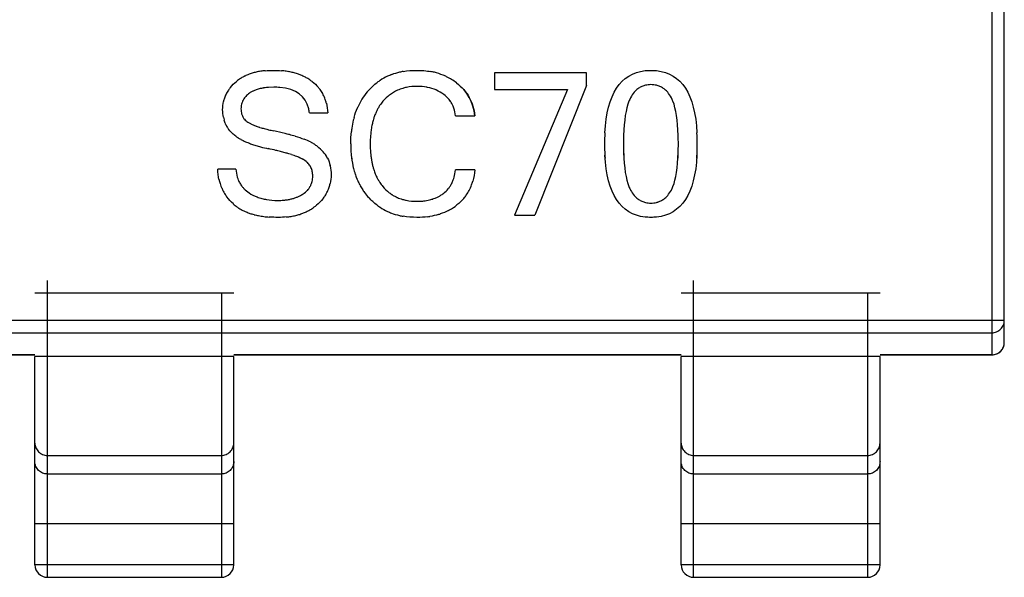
# Model space of a CAD drawing. Header units: millimetres. Extents: x 134 to 283, y 142 to 332.
# Tile 26 of 145: x 165.61 to 167.59, y 207.05 to 208.17. Entities that reach past the tile are written whole.
import ezdxf

# ---------------------------------------------------------------- set-up
doc = ezdxf.new("R2010")
doc.units = ezdxf.units.MM
doc.header["$LTSCALE"] = 0.1
doc.layers.get('0').update_dxf_attribs({"linetype": 'CONTINUOUS'})

msp = doc.modelspace()

# ---------------------------------------------------------------- linework, layer by layer
at = {"color": 7, "linetype": 'Continuous'}
for p, q in [((167.5636, 208.8431), (167.5636, 207.4935)), ((167.5886, 207.5185), (167.5886, 208.8181)), ((166.5631, 208.0615), (166.5631, 208.0275)), ((166.7484, 208.0615), (166.5631, 208.0615)), ((166.7484, 208.0356), (166.7484, 208.0615)), ((166.1194, 208.0323), (166.1083, 208.0319)), ((166.7484, 208.0356), (166.6443, 207.7751)), ((166.5631, 208.0275), (166.7099, 208.0275)), ((166.7099, 208.0275), (166.6031, 207.7751)), ((166.1906, 207.9805), (166.2275, 207.9805)), ((166.4845, 207.9748), (166.5234, 207.9748)), ((166.067, 207.9618), (166.0719, 207.959)), ((166.1772, 207.8874), (166.1692, 207.8912)), ((166.1722, 207.8899), (166.1772, 207.8874)), ((166.0427, 207.8671), (166.0062, 207.8671)), ((166.5234, 207.8659), (166.4845, 207.8659)), ((166.6031, 207.7751), (166.6443, 207.7751)), ((165.6636, 207.0458), (165.6636, 207.6433)), ((166.9636, 207.0458), (166.9636, 207.6433)), ((165.6386, 207.6183), (166.0386, 207.6183)), ((166.0136, 207.6183), (166.0136, 207.0458)), ((166.9386, 207.6183), (167.3386, 207.6183)), ((167.3136, 207.6183), (167.3136, 207.0458)), ((167.5886, 207.5629), (165.3886, 207.5629)), ((165.4136, 207.5381), (167.5636, 207.5381)), ((165.6386, 207.4938), (165.4136, 207.4938)), ((165.4136, 207.4935), (165.6386, 207.4935)), ((166.9386, 207.4938), (166.0386, 207.4938)), ((166.0386, 207.4935), (166.9386, 207.4935)), ((167.5636, 207.4938), (167.3386, 207.4938)), ((167.3386, 207.4935), (167.5636, 207.4935)), ((165.6386, 207.0708), (165.6386, 207.4903)), ((166.0386, 207.4903), (165.6386, 207.4903)), ((166.0386, 207.0708), (166.0386, 207.4903)), ((166.9386, 207.0708), (166.9386, 207.4903)), ((167.3386, 207.4903), (166.9386, 207.4903)), ((167.3386, 207.0708), (167.3386, 207.4903)), ((165.6636, 207.2911), (166.0136, 207.2911)), ((166.9636, 207.2911), (167.3136, 207.2911)), ((165.6636, 207.2538), (166.0136, 207.2538)), ((166.9636, 207.2538), (167.3136, 207.2538)), ((165.6386, 207.1541), (166.0386, 207.1541)), ((166.9386, 207.1541), (167.3386, 207.1541)), ((166.0386, 207.0708), (165.6386, 207.0708)), ((167.3386, 207.0708), (166.9386, 207.0708)), ((165.6636, 207.0458), (166.0136, 207.0458)), ((166.9636, 207.0458), (167.3136, 207.0458))]:
    msp.add_line(p, q, dxfattribs=at)
for centre, radius, start, end in [((166.0996, 207.9745), 0.0891, 122.1716, 128.6502), ((166.1007, 207.9728), 0.0911, 120.1008, 122.1837), ((166.1021, 207.9705), 0.0938, 115.7692, 120.088), ((166.1037, 207.967), 0.0976, 113.3846, 115.7796), ((166.1056, 207.9626), 0.1025, 109.441, 113.37), ((166.1077, 207.9568), 0.1086, 107.0547, 109.4535), ((166.1099, 207.9495), 0.1162, 103.227, 107.0363), ((166.112, 207.9407), 0.1253, 101.0187, 103.2445), ((166.1142, 207.9293), 0.1369, 97.0615, 100.9906), ((166.1158, 207.9164), 0.1499, 95.3127, 97.0916), ((166.1199, 207.8999), 0.1664, 83.2869, 84.9585), ((166.1216, 207.9141), 0.152, 79.5634, 83.316), ((166.1239, 207.9269), 0.1391, 77.4357, 79.5364), ((166.1262, 207.9368), 0.1289, 73.7902, 77.4534), ((166.1286, 207.9452), 0.1202, 71.4881, 73.7719), ((166.1308, 207.9519), 0.1131, 67.7218, 71.5011), ((166.133, 207.9572), 0.1074, 65.4187, 67.7068), ((166.135, 207.9615), 0.1027, 61.242, 65.4306), ((166.1366, 207.9645), 0.0993, 59.2431, 61.2278), ((166.1381, 207.967), 0.0963, 53.0106, 59.2603), ((166.3961, 207.95), 0.115, 114.8024, 123.2671), ((166.3976, 207.9468), 0.1185, 110.7292, 114.8107), ((166.4003, 207.9393), 0.1264, 103.021, 110.678), ((166.403, 207.9281), 0.138, 99.7847, 103.0737), ((166.4107, 207.9335), 0.1326, 76.2925, 79.5102), ((166.413, 207.9428), 0.123, 67.6534, 76.3479), ((166.415, 207.948), 0.1175, 63.9564, 67.6008), ((166.4152, 207.9484), 0.117, 52.4376, 63.9374), ((166.0865, 207.9871), 0.0708, 140.6494, 146.1547), ((166.1093, 207.9545), 0.077, 104.6972, 108.0823), ((166.1118, 207.9452), 0.0866, 101.7603, 104.7019), ((166.1139, 207.9348), 0.0972, 99.158, 101.7637), ((166.1161, 207.9212), 0.111, 96.0103, 99.1426), ((166.1177, 207.9069), 0.1254, 94.2649, 96.0355), ((166.1525, 207.9839), 0.074, 34.616, 40.502), ((166.3963, 207.9498), 0.1152, 123.2775, 126.9035), ((166.4019, 207.9494), 0.084, 106.202, 113.8391), ((166.4039, 207.9425), 0.0912, 101.2593, 106.2227), ((166.4103, 207.939), 0.0947, 78.8987, 79.7065), ((166.8759, 207.9968), 0.0406, 119.0951, 124.606), ((166.8757, 207.9972), 0.0401, 108.0654, 119.0735), ((166.8762, 207.9955), 0.0419, 103.4112, 108.0839), ((166.8791, 207.9952), 0.0422, 71.9774, 76.6323), ((166.8797, 207.9969), 0.0403, 60.9937, 71.9983), ((166.8795, 207.9966), 0.0407, 55.449, 60.9698), ((166.0847, 207.989), 0.0684, 161.9994, 167.7311), ((166.0825, 207.9897), 0.0661, 154.0734, 161.9934), ((166.0833, 207.9893), 0.067, 146.1505, 154.0449), ((166.0882, 207.9897), 0.0351, 142.766, 151.4492), ((166.0905, 207.988), 0.038, 136.995, 142.7808), ((166.1, 207.9771), 0.0526, 117.4036, 124.2836), ((166.1024, 207.9727), 0.0575, 115.4967, 117.4708), ((166.1045, 207.9682), 0.0625, 110.819, 115.4564), ((166.107, 207.9616), 0.0695, 108.0963, 110.8475), ((166.1527, 207.984), 0.0738, 26.7198, 34.5982), ((166.1493, 207.9824), 0.0776, 18.9188, 26.6922), ((166.4083, 207.9387), 0.1318, 148.1132, 155.9584), ((166.4043, 207.9411), 0.1272, 145.9364, 148.0718), ((166.4032, 207.9418), 0.1258, 137.7466, 145.9392), ((166.4002, 207.9533), 0.0797, 113.8654, 127.396), ((166.4152, 207.9562), 0.0768, 66.2522, 66.8244), ((166.4166, 207.9592), 0.0735, 52.9733, 66.3288), ((166.8818, 207.9901), 0.0495, 135.2692, 139.6561), ((166.8737, 207.9901), 0.0495, 40.3721, 44.768), ((166.0882, 207.99), 0.035, 160.2608, 166.6364), ((166.0872, 207.9903), 0.034, 151.4875, 160.2469), ((166.1429, 207.9802), 0.0843, 13.8753, 18.9392), ((166.414, 207.936), 0.1381, 155.9074, 156.6282), ((166.415, 207.9416), 0.0988, 151.7874, 154.0314), ((166.4108, 207.9438), 0.0941, 147.7547, 151.8002), ((166.4077, 207.9457), 0.0905, 145.7921, 147.7393), ((166.405, 207.9476), 0.0872, 139.7099, 145.8141), ((166.4281, 207.9721), 0.0562, 34.4601, 38.9695), ((166.4288, 207.9726), 0.0554, 23.0522, 34.4495), ((166.4269, 207.9717), 0.0575, 18.6714, 23.0685), ((166.082, 207.9847), 0.0656, 191.1856, 196.1457), ((166.0839, 207.9869), 0.0306, 195.4755, 200.571), ((166.0813, 207.9859), 0.0279, 214.5133, 220.2021), ((166.4377, 207.928), 0.1631, 164.4573, 166.5864), ((166.4344, 207.9336), 0.1199, 159.9476, 163.3747), ((166.4265, 207.9364), 0.1115, 157.6518, 159.9316), ((166.4201, 207.9391), 0.1045, 154.046, 157.6642), ((166.0773, 207.9834), 0.0608, 196.1286, 203.6476), ((166.0749, 207.9823), 0.0582, 203.6726, 211.2796), ((166.0751, 207.9825), 0.0584, 211.2951, 216.9704), ((166.1054, 208.0256), 0.0745, 243.2762, 245.1049), ((166.1132, 208.0426), 0.0932, 245.1299, 247.4768), ((166.1223, 208.0643), 0.1167, 247.4528, 249.0205), ((166.1312, 208.0875), 0.1416, 249.0212, 250.5168), ((166.141, 208.1152), 0.171, 250.513, 251.8038), ((166.151, 208.1457), 0.2031, 251.7996, 252.88), ((166.1621, 208.1818), 0.2409, 252.8827, 253.9988), ((166.1734, 208.2208), 0.2815, 253.9915, 254.7811), ((166.1862, 208.2681), 0.3305, 254.7888, 255.8241), ((166.4719, 207.9216), 0.1979, 171.7295, 173.6962), ((166.453, 207.9245), 0.1788, 166.6368, 171.779), ((166.4857, 207.9224), 0.1724, 170.7976, 174.1784), ((166.4688, 207.9251), 0.1554, 168.8561, 170.7697), ((166.4555, 207.9278), 0.1417, 165.5396, 168.8758), ((166.4439, 207.9307), 0.1297, 163.3601, 165.5201), ((166.0944, 208.0057), 0.0888, 235.6546, 237.616), ((166.1012, 208.0167), 0.1016, 237.6597, 241.3861), ((166.1987, 208.3175), 0.3814, 255.8131, 256.3541), ((166.2171, 208.3941), 0.4602, 256.3803, 257.7094), ((165.9524, 207.1775), 0.7849, 76.0435, 77.7338), ((166.0007, 207.3738), 0.5827, 75.0946, 75.9989), ((166.0323, 207.4917), 0.4606, 73.6622, 75.1128), ((166.5041, 207.9205), 0.1909, 174.1477, 175.6065), ((167.2037, 207.9184), 0.4193, 176.9858, 180.0605), ((167.38, 207.9183), 0.5574, 178.2556, 180.0366), ((166.3755, 207.9183), 0.5574, 359.9634, 1.7445), ((166.5523, 207.9184), 0.4186, 359.9395, 3.0173), ((166.1089, 208.0305), 0.1175, 241.3469, 243.2791), ((166.1168, 208.0463), 0.1351, 243.3062, 246.2621), ((166.1251, 208.0651), 0.1556, 246.2348, 247.9051), ((166.134, 208.0871), 0.1794, 247.928, 250.4588), ((166.1429, 208.112), 0.2059, 250.434, 251.789), ((166.1528, 208.1425), 0.2379, 251.815, 254.1576), ((166.1623, 208.1753), 0.2721, 254.1286, 255.1005), ((166.1753, 208.2254), 0.3239, 255.1582, 258.0127), ((166.1454, 207.8331), 0.1009, 61.0761, 70.0321), ((166.1477, 207.8375), 0.0959, 56.4446, 61.021), ((166.1482, 207.8382), 0.0951, 51.7808, 56.4391), ((166.1467, 207.8364), 0.0974, 42.6782, 51.7443), ((166.5065, 207.9179), 0.2327, 179.9211, 184.9853), ((167.1996, 207.9175), 0.4151, 179.9392, 183.0286), ((167.377, 207.9176), 0.5544, 179.9629, 181.7525), ((166.3785, 207.9176), 0.5544, 358.2475, 0.0371), ((166.5565, 207.9175), 0.4145, 356.9648, 0.0609), ((165.9643, 207.2336), 0.6902, 76.6732, 77.9826), ((165.9915, 207.3495), 0.5711, 76.247, 76.6429), ((166.0115, 207.4305), 0.4877, 75.0625, 76.2674), ((166.0326, 207.5102), 0.4052, 74.3336, 75.0457), ((166.0503, 207.5729), 0.3401, 73.0653, 74.3488), ((166.0683, 207.6322), 0.2781, 71.9355, 73.0574), ((166.0838, 207.6795), 0.2283, 70.4991, 71.9436), ((166.0995, 207.7239), 0.1813, 68.6978, 70.5088), ((166.1129, 207.7584), 0.1443, 67.0232, 68.6875), ((166.1229, 207.7819), 0.1187, 65.4551, 67.0167), ((166.1777, 207.8649), 0.0553, 27.4781, 42.7366), ((166.1758, 207.8638), 0.0575, 26.2382, 27.5367), ((166.176, 207.8639), 0.0573, 26.9201, 27.5376), ((166.1757, 207.8637), 0.0576, 26.2391, 26.9201), ((166.4801, 207.9159), 0.2062, 185.0576, 186.7517), ((166.4729, 207.915), 0.1989, 186.7588, 187.2958), ((166.464, 207.9139), 0.1899, 186.7266, 190.3894), ((166.4624, 207.9136), 0.1884, 187.2728, 190.3986), ((166.4987, 207.9156), 0.1855, 184.6742, 186.7338), ((166.4859, 207.9141), 0.1727, 186.7429, 188.1059), ((166.4803, 207.9134), 0.167, 186.7183, 189.8005), ((166.4759, 207.9127), 0.1625, 188.1027, 189.8222), ((167.1397, 207.9147), 0.3552, 183.0873, 184.0204), ((167.267, 207.9144), 0.4444, 181.771, 183.1684), ((166.4885, 207.9144), 0.4444, 356.8316, 358.229), ((166.6163, 207.9147), 0.3546, 355.9733, 356.9058), ((166.1613, 207.8545), 0.0364, 45.808, 47.6721), ((166.1636, 207.8566), 0.0333, 28.5352, 31.0414), ((166.1613, 207.859), 0.0728, 11.876, 12.6201), ((166.4495, 207.9113), 0.1752, 190.4126, 192.5185), ((166.4382, 207.9088), 0.1637, 192.5045, 196.0052), ((166.4633, 207.9105), 0.1498, 189.8093, 192.577), ((166.4504, 207.9076), 0.1365, 192.5793, 195.3543), ((166.4392, 207.9045), 0.1249, 195.3503, 198.5786), ((166.1074, 207.8701), 0.0645, 196.6651, 201.6938), ((166.158, 207.8546), 0.0392, 12.2611, 14.6947), ((166.4288, 207.9061), 0.1538, 196.0197, 198.3081), ((166.4212, 207.9036), 0.1459, 198.2989, 201.8289), ((166.4304, 207.9016), 0.1156, 198.5887, 201.2126), ((166.4229, 207.8987), 0.1076, 201.2024, 204.892), ((166.4172, 207.896), 0.1013, 204.9071, 207.2961), ((166.4124, 207.8935), 0.0959, 207.2807, 211.6533), ((166.414, 207.8698), 0.0704, 340.0932, 344.5166), ((166.1038, 207.8678), 0.0973, 192.7125, 197.5067), ((166.0987, 207.8662), 0.092, 197.4986, 204.4764), ((166.1017, 207.8678), 0.0584, 201.663, 209.6698), ((166.0983, 207.8659), 0.0545, 209.7001, 217.8947), ((166.0979, 207.8656), 0.054, 217.9195, 224.1198), ((166.1584, 207.8517), 0.0389, 322.7498, 331.4846), ((166.1591, 207.8512), 0.0381, 331.5233, 340.3141), ((166.1578, 207.8517), 0.0395, 340.3246, 346.6714), ((166.1617, 207.8535), 0.0724, 334.5312, 342.2753), ((166.1596, 207.8541), 0.0745, 342.2824, 347.9154), ((166.4152, 207.9012), 0.1394, 201.8395, 204.2079), ((166.4105, 207.8991), 0.1343, 204.2016, 207.88), ((166.4072, 207.8973), 0.1305, 207.8882, 210.1916), ((166.4048, 207.8959), 0.1278, 210.1874, 214.2375), ((166.4091, 207.8915), 0.092, 211.6726, 213.5444), ((166.4062, 207.8896), 0.0885, 213.5193, 219.905), ((166.4253, 207.8648), 0.058, 320.2683, 325.8186), ((166.424, 207.8656), 0.0595, 325.8409, 333.0635), ((166.4199, 207.8677), 0.0641, 333.0839, 340.1211), ((166.4273, 207.8686), 0.0955, 332.6721, 339.8034), ((166.4192, 207.8716), 0.1041, 339.7796, 344.3387), ((166.0965, 207.8653), 0.0896, 204.4961, 211.5105), ((166.0976, 207.8659), 0.0909, 211.5194, 216.7027), ((166.1177, 207.8948), 0.0893, 237.2195, 248.8561), ((166.1204, 207.9018), 0.0968, 248.8239, 254.958), ((166.1363, 207.8841), 0.0787, 287.6302, 290.0668), ((166.1384, 207.8785), 0.0727, 290.0405, 294.7503), ((166.1403, 207.8743), 0.0682, 294.7806, 296.983), ((166.1423, 207.8704), 0.0638, 296.9361, 303.9898), ((166.156, 207.8534), 0.0419, 316.8423, 322.76), ((166.157, 207.8564), 0.0779, 321.4441, 326.7966), ((166.1606, 207.854), 0.0736, 326.7911, 334.5046), ((166.4036, 207.8951), 0.1263, 214.2431, 216.2159), ((166.4034, 207.895), 0.1261, 216.2183, 222.2534), ((166.3998, 207.8825), 0.079, 232.297, 238.117), ((166.3997, 207.8823), 0.0788, 238.1342, 245.9235), ((166.4013, 207.8859), 0.0827, 245.9504, 253.6454), ((166.416, 207.8779), 0.0741, 291.9585, 294.7336), ((166.4174, 207.8749), 0.0709, 294.7218, 299.5463), ((166.4184, 207.8732), 0.0689, 299.5626, 301.5113), ((166.4191, 207.872), 0.0675, 301.4994, 308.3544), ((166.4337, 207.8652), 0.0882, 319.9022, 325.4039), ((166.4325, 207.8659), 0.0896, 325.4234, 332.6505), ((166.8814, 207.8464), 0.0492, 220.6132, 224.9947), ((166.8741, 207.8464), 0.0492, 314.9713, 319.3604), ((166.0931, 207.8589), 0.0828, 227.9644, 234.4793), ((166.0954, 207.862), 0.0866, 234.4503, 236.5232), ((166.1229, 207.9108), 0.1061, 254.9547, 260.062), ((166.1285, 207.9225), 0.118, 275.2657, 277.0326), ((166.13, 207.9102), 0.1056, 276.9925, 281.1039), ((166.1321, 207.8994), 0.0946, 281.1414, 283.413), ((166.1342, 207.891), 0.0859, 283.3851, 287.6008), ((166.1436, 207.8685), 0.096, 303.1685, 309.71), ((166.3963, 207.8869), 0.1153, 233.0542, 236.6533), ((166.3961, 207.8866), 0.1149, 236.6634, 245.129), ((166.4033, 207.8926), 0.0897, 253.6257, 258.6516), ((166.4083, 207.9097), 0.107, 275.643, 278.1415), ((166.4097, 207.9006), 0.0978, 278.1283, 281.6949), ((166.4114, 207.8923), 0.0893, 281.7013, 285.0956), ((166.413, 207.8864), 0.0832, 285.1029, 288.1017), ((166.4146, 207.8815), 0.078, 288.0956, 291.9468), ((166.4209, 207.8801), 0.1079, 298.6368, 308.1597), ((166.8758, 207.84), 0.0407, 235.6314, 241.1276), ((166.8756, 207.8397), 0.0403, 241.1521, 252.0973), ((166.8762, 207.8415), 0.0422, 252.0756, 256.7012), ((166.8791, 207.8418), 0.0426, 283.2572, 287.8671), ((166.8798, 207.8399), 0.0405, 287.843, 298.7843), ((166.8796, 207.8401), 0.0408, 298.811, 304.3172), ((166.0977, 207.8654), 0.0908, 236.5428, 240.8478), ((166.1004, 207.8702), 0.0963, 240.8316, 243.2162), ((166.1033, 207.8761), 0.1028, 243.2345, 247.069), ((166.1065, 207.8835), 0.1109, 247.0533, 249.4418), ((166.1099, 207.8927), 0.1207, 249.4616, 253.0735), ((166.1133, 207.9038), 0.1323, 253.0552, 255.3031), ((166.1168, 207.9175), 0.1465, 255.3264, 258.7892), ((166.12, 207.9335), 0.1627, 258.7657, 260.7389), ((166.1232, 207.9535), 0.183, 260.7702, 264.1913), ((166.1256, 207.9756), 0.2052, 264.1569, 265.6487), ((166.1301, 207.9173), 0.147, 275.5844, 277.439), ((166.1317, 207.9057), 0.1353, 277.4108, 281.4837), ((166.1337, 207.8956), 0.1249, 281.5101, 283.8029), ((166.1356, 207.8879), 0.117, 283.7875, 287.7049), ((166.1376, 207.8816), 0.1104, 287.7214, 290.1779), ((166.1394, 207.8768), 0.1053, 290.1677, 294.1925), ((166.141, 207.8732), 0.1013, 294.2047, 296.6509), ((166.1423, 207.8706), 0.0985, 296.6439, 301.0466), ((166.1432, 207.8691), 0.0967, 301.0554, 303.1695), ((166.3976, 207.8898), 0.1185, 245.1211, 249.2061), ((166.4003, 207.8972), 0.1263, 249.2573, 256.9281), ((166.403, 207.9084), 0.1379, 256.8755, 260.1798), ((166.4097, 207.919), 0.1486, 277.4162, 278.9175), ((166.4152, 207.8936), 0.1226, 286.8131, 288.1992), ((166.4201, 207.8816), 0.1096, 297.5337, 298.6501), ((167.5636, 207.5185), 0.025, 270, 360), ((167.5639, 207.5186), 0.0247, 343.3553, 359.9521), ((167.5636, 207.519), 0.0252, 270.0021, 291.3762), ((167.5636, 207.5189), 0.0251, 291.3886, 301.5794), ((167.5637, 207.5188), 0.025, 301.5947, 308.5179), ((167.5637, 207.5187), 0.0249, 308.5349, 321.2576), ((167.5638, 207.5186), 0.0248, 321.2878, 327.0532), ((167.5639, 207.5186), 0.0247, 327.062, 338.0988), ((167.564, 207.5185), 0.0246, 338.1159, 343.3115), ((165.6636, 207.0708), 0.025, 180, 270), ((166.0136, 207.0708), 0.025, 270, 0), ((166.9636, 207.0708), 0.025, 180, 270), ((167.3136, 207.0708), 0.025, 270, 0)]:
    msp.add_arc(centre, radius, start, end, dxfattribs=at)
for points in [[(166.102, 208.0656), (166.1071, 208.0661), (166.1123, 208.0663), (166.1178, 208.0663)], [(166.1178, 208.0663), (166.1236, 208.0663), (166.1291, 208.0661), (166.1345, 208.0656)], [(166.3796, 208.0641), (166.3883, 208.0656), (166.3974, 208.0663), (166.407, 208.0663)], [(166.407, 208.0663), (166.4167, 208.0663), (166.426, 208.0655), (166.4348, 208.0639)], [(166.7851, 207.9404), (166.7893, 208.0185), (166.8163, 208.0603), (166.8661, 208.0657)], [(166.8661, 208.0657), (166.8698, 208.0661), (166.8737, 208.0663), (166.8776, 208.0663)], [(166.8776, 208.0663), (166.8816, 208.0663), (166.8855, 208.0661), (166.8892, 208.0657)], [(166.8892, 208.0657), (166.9391, 208.0603), (166.9662, 208.0185), (166.9704, 207.9404)], [(166.0317, 208.032), (166.0352, 208.0363), (166.0393, 208.0403), (166.044, 208.0441)], [(166.1312, 208.0319), (166.1275, 208.0322), (166.1236, 208.0323), (166.1194, 208.0323)], [(166.1893, 207.9888), (166.1834, 208.0149), (166.164, 208.0292), (166.1312, 208.0319)], [(166.1961, 208.0439), (166.2008, 208.0403), (166.2051, 208.0363), (166.2088, 208.032)], [(166.3101, 208.0264), (166.3154, 208.0322), (166.321, 208.0374), (166.3271, 208.0419)], [(166.4074, 208.034), (166.3999, 208.034), (166.3928, 208.0333), (166.3861, 208.032)], [(166.4272, 208.0323), (166.421, 208.0334), (166.4144, 208.034), (166.4074, 208.034)], [(166.4454, 208.0269), (166.4402, 208.0291), (166.4345, 208.0308), (166.4285, 208.032)], [(166.5234, 207.9748), (166.5207, 208.0022), (166.5084, 208.0243), (166.4865, 208.0411)], [(166.4865, 208.0411), (166.492, 208.0369), (166.4969, 208.0324), (166.5011, 208.0275)], [(166.8529, 208.0302), (166.8507, 208.0286), (166.8486, 208.0269), (166.8466, 208.0249)], [(166.8776, 208.0375), (166.8737, 208.0375), (166.87, 208.0371), (166.8665, 208.0362)], [(166.8889, 208.0362), (166.8853, 208.0371), (166.8816, 208.0375), (166.8776, 208.0375)], [(166.9088, 208.0249), (166.9069, 208.0269), (166.9048, 208.0286), (166.9026, 208.0301)], [(166.0704, 208.0205), (166.0675, 208.0185), (166.0649, 208.0163), (166.0627, 208.0139)], [(166.3518, 208.0167), (166.347, 208.013), (166.3426, 208.0088), (166.3385, 208.004)], [(166.4719, 208.0074), (166.4688, 208.0112), (166.4651, 208.0147), (166.4609, 208.0179)], [(166.5011, 208.0275), (166.5054, 208.0227), (166.5091, 208.0175), (166.5122, 208.0119)], [(166.5122, 208.0119), (166.5152, 208.0064), (166.5177, 208.0006), (166.5196, 207.9944)], [(166.8366, 208.011), (166.8355, 208.0089), (166.8344, 208.0066), (166.8334, 208.0041)], [(166.8441, 208.0221), (166.8413, 208.0189), (166.8389, 208.0152), (166.8366, 208.011)], [(166.9188, 208.011), (166.9166, 208.0152), (166.9141, 208.0189), (166.9114, 208.0221)], [(166.922, 208.0041), (166.921, 208.0066), (166.9199, 208.0089), (166.9188, 208.011)], [(166.0162, 207.9871), (166.0162, 207.9928), (166.0167, 207.9983), (166.0179, 208.0035)], [(166.0541, 207.998), (166.0534, 207.9951), (166.0531, 207.9921), (166.0531, 207.9888)], [(166.0531, 207.9888), (166.0531, 207.9852), (166.0535, 207.9818), (166.0544, 207.9787)], [(166.1906, 207.9805), (166.1903, 207.9834), (166.1899, 207.9862), (166.1893, 207.9888)], [(166.2248, 208.0004), (166.2263, 207.9942), (166.2272, 207.9875), (166.2275, 207.9805)], [(166.2806, 207.9717), (166.2824, 207.9784), (166.2846, 207.9847), (166.2872, 207.9908)], [(166.4845, 207.9748), (166.484, 207.9802), (166.483, 207.9853), (166.4814, 207.9901)], [(166.5196, 207.9944), (166.5215, 207.9882), (166.5228, 207.9816), (166.5234, 207.9748)], [(166.8334, 208.0041), (166.8273, 207.9886), (166.8238, 207.9656), (166.8228, 207.9353)], [(166.9326, 207.9353), (166.9317, 207.9656), (166.9281, 207.9886), (166.922, 208.0041)], [(166.0176, 207.972), (166.0166, 207.9768), (166.0162, 207.9818), (166.0162, 207.9871)], [(166.0552, 207.9761), (166.056, 207.9739), (166.0571, 207.9719), (166.0584, 207.9701)], [(166.06, 207.9679), (166.062, 207.9656), (166.0643, 207.9636), (166.067, 207.9618)], [(166.0376, 207.9376), (166.0341, 207.9406), (166.0311, 207.9439), (166.0284, 207.9474)], [(166.0443, 207.9324), (166.0419, 207.9341), (166.0396, 207.9359), (166.0376, 207.9376)], [(166.1618, 207.9338), (166.1685, 207.9318), (166.1745, 207.9299), (166.1799, 207.9279)], [(166.2738, 207.9182), (166.2738, 207.927), (166.2743, 207.9353), (166.2752, 207.9434)], [(166.3137, 207.9351), (166.3133, 207.9297), (166.3131, 207.9241), (166.3131, 207.9182)], [(166.3131, 207.9182), (166.3131, 207.9121), (166.3133, 207.9062), (166.3138, 207.9005)], [(166.2274, 207.8892), (166.2295, 207.8848), (166.2312, 207.8801), (166.2323, 207.875)], [(166.8661, 207.7709), (166.8163, 207.7763), (166.7893, 207.8179), (166.7851, 207.8956)], [(166.8228, 207.9006), (166.8238, 207.8704), (166.8273, 207.8476), (166.8334, 207.8322)], [(166.9704, 207.8956), (166.9662, 207.8179), (166.9391, 207.7763), (166.8892, 207.7709)], [(166.922, 207.8322), (166.9281, 207.8476), (166.9317, 207.8704), (166.9326, 207.9006)], [(166.1858, 207.8814), (166.1834, 207.8837), (166.1805, 207.8857), (166.1772, 207.8874)], [(166.1921, 207.8738), (166.1906, 207.8762), (166.1888, 207.8785), (166.1867, 207.8806)], [(166.196, 207.8646), (166.1952, 207.8674), (166.1942, 207.87), (166.1929, 207.8725)], [(166.2325, 207.874), (166.2337, 207.8684), (166.2343, 207.8624), (166.2343, 207.856)], [(166.0088, 207.8464), (166.0073, 207.853), (166.0065, 207.8599), (166.0062, 207.8671)], [(166.0427, 207.8671), (166.0432, 207.8616), (166.0442, 207.8564), (166.0456, 207.8516)], [(166.1962, 207.8426), (166.197, 207.8459), (166.1974, 207.8494), (166.1974, 207.853)], [(166.1974, 207.853), (166.1974, 207.8566), (166.197, 207.8599), (166.1964, 207.863)], [(166.2343, 207.856), (166.2343, 207.8499), (166.2337, 207.8441), (166.2325, 207.8385)], [(166.4818, 207.8511), (166.4831, 207.8557), (166.484, 207.8607), (166.4845, 207.8659)], [(166.5234, 207.8659), (166.5227, 207.858), (166.5214, 207.8505), (166.5194, 207.8435)], [(166.3383, 207.8328), (166.3423, 207.8279), (166.3468, 207.8237), (166.3515, 207.82)], [(166.8334, 207.8322), (166.8344, 207.8297), (166.8355, 207.8274), (166.8366, 207.8253)], [(166.9188, 207.8253), (166.9199, 207.8274), (166.921, 207.8297), (166.922, 207.8322)], [(166.0377, 207.7974), (166.0328, 207.8018), (166.0285, 207.8066), (166.0247, 207.8116)], [(166.0592, 207.828), (166.0622, 207.8249), (166.0656, 207.8222), (166.0693, 207.8197)], [(166.178, 207.8175), (166.1812, 207.8197), (166.1841, 207.8222), (166.1866, 207.8248)], [(166.327, 207.7947), (166.321, 207.7993), (166.3153, 207.8044), (166.3101, 207.8102)], [(166.461, 207.8191), (166.4643, 207.8217), (166.4672, 207.8246), (166.4699, 207.8277)], [(166.8366, 207.8253), (166.8389, 207.8212), (166.8413, 207.8175), (166.844, 207.8144)], [(166.8466, 207.8116), (166.8486, 207.8096), (166.8506, 207.8079), (166.8528, 207.8064)], [(166.9026, 207.8064), (166.9048, 207.8079), (166.9069, 207.8097), (166.9089, 207.8116)], [(166.9114, 207.8144), (166.9141, 207.8175), (166.9166, 207.8212), (166.9188, 207.8253)], [(166.1046, 207.8063), (166.1115, 207.805), (166.1189, 207.8044), (166.1266, 207.8044)], [(166.1266, 207.8044), (166.131, 207.8044), (166.1352, 207.8046), (166.1393, 207.805)], [(166.2179, 207.8078), (166.2142, 207.8032), (166.2099, 207.7988), (166.2049, 207.7947)], [(166.3856, 207.8047), (166.3922, 207.8033), (166.3993, 207.8027), (166.4067, 207.8027)], [(166.4067, 207.8027), (166.4109, 207.8027), (166.415, 207.8029), (166.4189, 207.8032)], [(166.5011, 207.8083), (166.4971, 207.8036), (166.4926, 207.7992), (166.4876, 207.7953)], [(166.8665, 207.8004), (166.87, 207.7996), (166.8737, 207.7991), (166.8776, 207.7991)], [(166.8776, 207.7991), (166.8816, 207.7991), (166.8853, 207.7996), (166.8889, 207.8004)], [(166.1282, 207.7703), (166.1219, 207.7703), (166.1158, 207.7705), (166.11, 207.771)], [(166.1444, 207.7711), (166.1392, 207.7705), (166.1338, 207.7703), (166.1282, 207.7703)], [(166.407, 207.7703), (166.3974, 207.7703), (166.3882, 207.771), (166.3795, 207.7726)], [(166.4289, 207.7716), (166.4219, 207.7707), (166.4146, 207.7703), (166.407, 207.7703)], [(166.4507, 207.7763), (166.4449, 207.7745), (166.439, 207.7732), (166.4327, 207.7722)], [(166.4707, 207.7844), (166.4653, 207.7816), (166.4595, 207.7791), (166.4535, 207.7772)], [(166.8776, 207.7703), (166.8737, 207.7703), (166.8698, 207.7705), (166.8661, 207.7709)], [(166.8892, 207.7709), (166.8855, 207.7705), (166.8816, 207.7703), (166.8776, 207.7703)]]:
    msp.add_open_spline(points, degree=3, dxfattribs=at)
for points, knots in [([(167.5636, 207.5381), (167.5668, 207.5381), (167.5734, 207.5394), (167.5817, 207.5449), (167.5873, 207.5531), (167.5886, 207.5597), (167.5886, 207.5629)], [0, 0, 0, 0, 0.250846, 0.501182, 0.750788, 1, 1, 1, 1]), ([(165.6386, 207.316), (165.6386, 207.3128), (165.6399, 207.3062), (165.6455, 207.2979), (165.6538, 207.2924), (165.6603, 207.2911), (165.6636, 207.2911)], [0, 0, 0, 0, 0.249556, 0.499321, 0.749493, 1, 1, 1, 1]), ([(166.0136, 207.2911), (166.0168, 207.2911), (166.0234, 207.2924), (166.0317, 207.2979), (166.0373, 207.3062), (166.0386, 207.3128), (166.0386, 207.316)], [0, 0, 0, 0, 0.25044, 0.500571, 0.750377, 1, 1, 1, 1]), ([(166.9386, 207.316), (166.9386, 207.3128), (166.9399, 207.3062), (166.9455, 207.2979), (166.9538, 207.2924), (166.9603, 207.2911), (166.9636, 207.2911)], [0, 0, 0, 0, 0.249556, 0.499321, 0.749493, 1, 1, 1, 1]), ([(167.3136, 207.2911), (167.3168, 207.2911), (167.3234, 207.2924), (167.3317, 207.2979), (167.3373, 207.3062), (167.3386, 207.3128), (167.3386, 207.316)], [0, 0, 0, 0, 0.25044, 0.500571, 0.750377, 1, 1, 1, 1]), ([(165.6636, 207.2538), (165.6603, 207.2538), (165.6538, 207.2551), (165.6455, 207.2606), (165.6399, 207.2689), (165.6386, 207.2754), (165.6386, 207.2787)], [0, 0, 0, 0, 0.25044, 0.500571, 0.750377, 1, 1, 1, 1]), ([(166.0386, 207.2787), (166.0386, 207.2754), (166.0373, 207.2689), (166.0317, 207.2606), (166.0234, 207.2551), (166.0168, 207.2538), (166.0136, 207.2538)], [0, 0, 0, 0, 0.249556, 0.499321, 0.749493, 1, 1, 1, 1]), ([(166.9636, 207.2538), (166.9603, 207.2538), (166.9538, 207.2551), (166.9455, 207.2606), (166.9399, 207.2689), (166.9386, 207.2754), (166.9386, 207.2787)], [0, 0, 0, 0, 0.25044, 0.500571, 0.750377, 1, 1, 1, 1]), ([(167.3386, 207.2787), (167.3386, 207.2754), (167.3373, 207.2689), (167.3317, 207.2606), (167.3234, 207.2551), (167.3168, 207.2538), (167.3136, 207.2538)], [0, 0, 0, 0, 0.249556, 0.499321, 0.749493, 1, 1, 1, 1])]:
    msp.add_open_spline(points, degree=3, knots=knots, dxfattribs=at)

doc.saveas('drawing.dxf')
